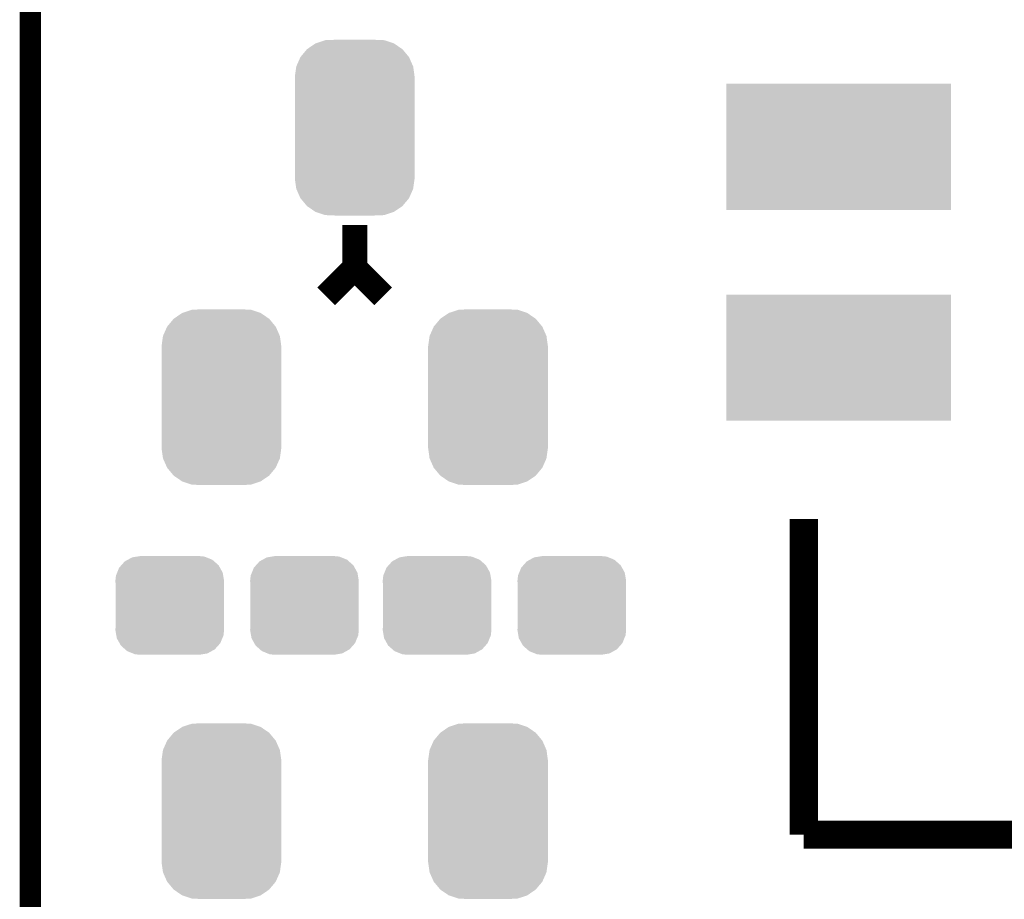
# Model space of a CAD drawing. Extents: x -1.3 to 24.2, y -3.9 to 53.5.
# Tile 26 of 43: x -1.3 to 5.7, y 25.4 to 31.7. Entities that reach past the tile are written whole.
import ezdxf

# ---------------------------------------------------------------- set-up
doc = ezdxf.new("R2010")
doc.units = 0
doc.layers.get('0').update_dxf_attribs({"linetype": 'CONTINUOUS'})
for name, color, linetype in [('CORDELIA-I_CLICK_V100_GKO', 14, 'CONTINUOUS'), ('CORDELIA-I_CLICK_V100_GTO', 12, 'CONTINUOUS'), ('CORDELIA-I_CLICK_V100_GTS', 13, 'CONTINUOUS')]:
    doc.layers.add(name, color=color, linetype=linetype)

# ---------------------------------------------------------------- blocks, each defined once
blk = doc.blocks.new('CUSTOM_80')
for points in [[(-0.233628, 0.347838), (-0.20955, 0.35179), (0.247972, 0.347838), (0.20955, 0.35179)], [(-0.360486, 0.26887), (-0.34504, 0.286174), (0.357822, 0.26887), (0.348152, 0.286174)], [(-0.34504, 0.286174), (-0.320744, 0.31339), (0.348152, 0.286174), (0.317222, 0.31339)], [(-0.320744, 0.31339), (-0.298526, 0.325596), (0.317222, 0.31339), (0.30335, 0.325596)], [(-0.298526, 0.325596), (-0.268438, 0.342124), (0.30335, 0.325596), (0.2622, 0.342124)], [(-0.268438, 0.342124), (-0.233628, 0.347838), (0.2622, 0.342124), (0.247972, 0.347838)], [(-0.38735, 0.17526), (-0.383124, 0.213652), (0.38735, 0.17526), (0.380766, 0.213652)], [(-0.383124, 0.213652), (-0.37475, 0.234078), (0.380766, 0.213652), (0.377262, 0.234078)], [(-0.37475, 0.234078), (-0.360486, 0.26887), (0.377262, 0.234078), (0.357822, 0.26887)], [(-0.38608, 0.154124), (-0.38735, 0.17526), (0.38608, 0.154124), (0.38735, 0.17526)], [(-0.38608, -0.154124), (-0.38608, 0.154124), (0.38608, -0.154124), (0.38608, 0.154124)], [(-0.38735, -0.17526), (-0.38608, -0.154124), (0.38735, -0.17526), (0.38608, -0.154124)], [(-0.380764, -0.213652), (-0.38735, -0.17526), (0.383124, -0.213652), (0.38735, -0.17526)], [(-0.377262, -0.234078), (-0.380764, -0.213652), (0.374748, -0.234078), (0.383124, -0.213652)], [(-0.35782, -0.26887), (-0.377262, -0.234078), (0.360486, -0.26887), (0.374748, -0.234078)], [(-0.348152, -0.286174), (-0.35782, -0.26887), (0.345038, -0.286174), (0.360486, -0.26887)], [(-0.31722, -0.31339), (-0.348152, -0.286174), (0.320744, -0.31339), (0.345038, -0.286174)], [(-0.30335, -0.325596), (-0.31722, -0.31339), (0.298524, -0.325596), (0.320744, -0.31339)], [(-0.262198, -0.342124), (-0.30335, -0.325596), (0.268438, -0.342124), (0.298524, -0.325596)], [(-0.247972, -0.347838), (-0.262198, -0.342124), (0.233626, -0.347838), (0.268438, -0.342124)], [(-0.20955, -0.35179), (-0.247972, -0.347838), (0.20955, -0.35179), (0.233626, -0.347838)]]:
    blk.add_solid(points)
blk = doc.blocks.new('CUSTOM_87')
for points in [[(-0.339626, 0.559248), (-0.279736, 0.599858), (0.339402, 0.559248), (0.279946, 0.599858)], [(-0.279736, 0.599858), (-0.279134, 0.600266), (0.279946, 0.599858), (0.278722, 0.600266)], [(-0.279134, 0.600266), (-0.210224, 0.622968), (0.278722, 0.600266), (0.210608, 0.622968)], [(-0.210224, 0.622968), (-0.209714, 0.623136), (0.210608, 0.622968), (0.206658, 0.623136)], [(-0.209714, 0.623136), (-0.136688, 0.62611), (0.206658, 0.623136), (0.136708, 0.62611)], [(-0.416356, 0.436482), (-0.386914, 0.502448), (0.416218, 0.436482), (0.387046, 0.502448)], [(-0.386914, 0.502448), (-0.386566, 0.503224), (0.387046, 0.502448), (0.386402, 0.503224)], [(-0.386566, 0.503224), (-0.340142, 0.558634), (0.386402, 0.503224), (0.3403, 0.558634)], [(-0.340142, 0.558634), (-0.339626, 0.559248), (0.3403, 0.558634), (0.339402, 0.559248)], [(-0.42672, 0.36322), (-0.416482, 0.435604), (0.42672, 0.36322), (0.416606, 0.435604)], [(-0.416482, 0.435604), (-0.416356, 0.436482), (0.416606, 0.435604), (0.416218, 0.436482)], [(-0.42672, 0.36195), (-0.42672, 0.36322), (0.42672, 0.36195), (0.42672, 0.36322)], [(-0.42672, -0.36195), (-0.42672, 0.36195), (0.42672, -0.36195), (0.42672, 0.36195)], [(-0.42672, -0.36322), (-0.42672, -0.36195), (0.42672, -0.36322), (0.42672, -0.36195)], [(-0.416608, -0.435604), (-0.42672, -0.36322), (0.416484, -0.435604), (0.42672, -0.36322)], [(-0.41623, -0.436458), (-0.416608, -0.435604), (0.416364, -0.436458), (0.416484, -0.435604)], [(-0.387048, -0.50245), (-0.41623, -0.436458), (0.386912, -0.50245), (0.416364, -0.436458)], [(-0.386422, -0.503202), (-0.387048, -0.50245), (0.386578, -0.503202), (0.386912, -0.50245)], [(-0.340304, -0.558634), (-0.386422, -0.503202), (0.340142, -0.558634), (0.386578, -0.503202)], [(-0.33943, -0.55923), (-0.340304, -0.558634), (0.339644, -0.55923), (0.340142, -0.558634)], [(-0.279952, -0.59986), (-0.33943, -0.55923), (0.279732, -0.59986), (0.339644, -0.55923)], [(-0.278768, -0.600254), (-0.279952, -0.59986), (0.279152, -0.600254), (0.279732, -0.59986)], [(-0.210614, -0.622972), (-0.278768, -0.600254), (0.210214, -0.622972), (0.279152, -0.600254)], [(-0.20689, -0.62313), (-0.210614, -0.622972), (0.209736, -0.62313), (0.210214, -0.622972)], [(-0.136688, -0.62611), (-0.20689, -0.62313), (0.136708, -0.62611), (0.209736, -0.62313)]]:
    blk.add_solid(points)
blk = doc.blocks.new('RECTANGLE_88')
blk.add_solid([(0.8001, 0.44958), (0.8001, -0.44958), (-0.8001, 0.44958), (-0.8001, -0.44958)])

msp = doc.modelspace()

# ---------------------------------------------------------------- linework, layer by layer
at = {"layer": 'CORDELIA-I_CLICK_V100_GKO', "const_width": 0.1524}
msp.add_lwpolyline([(-1.27, -3.81), (-1.27, 53.34)], dxfattribs=at)
at = {"layer": 'CORDELIA-I_CLICK_V100_GTO'}
for points, const_width in [([(1.0414, 29.91358), (1.0414, 30.21838)], 0.1778), ([(0.8382, 29.71038), (1.0414, 29.91358)], 0.1778), ([(1.0414, 29.91358), (1.2446, 29.71038)], 0.1778), ([(4.2418, 25.87498), (4.2418, 28.12288)], 0.20066), ([(4.2418, 25.87498), (6.74116, 25.87498)], 0.20066)]:
    msp.add_lwpolyline(points, dxfattribs=dict(at, const_width=const_width))

# ---------------------------------------------------------------- block references
at = {"layer": 'CORDELIA-I_CLICK_V100_GTS'}
for name, p in [('CUSTOM_87', (1.0414, 30.9118)), ('RECTANGLE_88', (4.49072, 30.77464)), ('RECTANGLE_88', (4.49072, 29.2735)), ('CUSTOM_87', (0.09144, 28.99156)), ('CUSTOM_87', (1.99136, 28.99156)), ('CUSTOM_80', (-0.27686, 27.5082)), ('CUSTOM_80', (0.68326, 27.5082)), ('CUSTOM_80', (1.62814, 27.5082)), ('CUSTOM_80', (2.58826, 27.5082)), ('CUSTOM_87', (0.09144, 26.04262)), ('CUSTOM_87', (1.99136, 26.04262))]:
    msp.add_blockref(name, p, dxfattribs=at)

doc.saveas('drawing.dxf')
